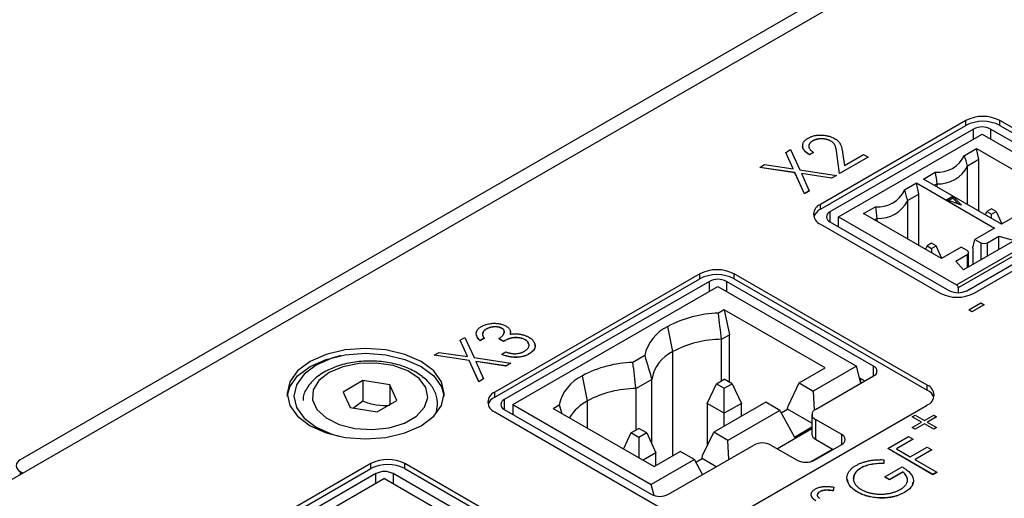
# Model space of a CAD drawing. Header units: millimetres. Extents: x 0 to 420, y 0 to 297.
# Tile 89 of 101: x 328 to 348, y 258 to 268. Entities that reach past the tile are written whole.
import ezdxf

# ---------------------------------------------------------------- set-up
doc = ezdxf.new("R2010")
doc.units = ezdxf.units.MM

msp = doc.modelspace()

# ---------------------------------------------------------------- linework, layer by layer
at = {"color": 7, "linetype": 'Continuous', "lineweight": 25}
for p, q in [((359.144, 276.861), (327.536, 258.614)), ((359.072, 276.515), (317.211, 252.349)), ((347.086, 265.636), (344.081, 263.901)), ((344.081, 263.799), (347.086, 265.534)), ((347.086, 265.534), (347.086, 265.636)), ((350.268, 264.208), (347.793, 265.636)), ((347.793, 265.534), (347.793, 265.636)), ((347.793, 265.534), (350.268, 264.105)), ((347.248, 265.461), (344.278, 263.747)), ((344.454, 263.643), (347.424, 265.357)), ((347.424, 265.357), (349.864, 263.949)), ((350.076, 264.033), (347.601, 265.461)), ((343.92, 265.216), (343.92, 265.214)), ((344.295, 265.213), (344.295, 265.211)), ((343.365, 264.978), (343.464, 265.035)), ((343.519, 264.637), (343.365, 264.978)), ((343.365, 264.978), (343.365, 264.976)), ((343.518, 264.637), (343.365, 264.976)), ((343.464, 265.035), (343.653, 264.617)), ((343.938, 264.977), (343.854, 264.928)), ((343.938, 264.975), (343.854, 264.926)), ((343.854, 264.928), (343.854, 264.926)), ((343.938, 264.977), (343.938, 264.975)), ((344.477, 264.54), (344.421, 264.955)), ((344.421, 264.955), (344.421, 264.953)), ((344.477, 264.538), (344.421, 264.953)), ((344.541, 264.972), (344.577, 264.708)), ((344.577, 264.708), (344.969, 264.935)), ((344.969, 264.935), (345.065, 264.88)), ((347.06, 264.916), (347.306, 265.058)), ((347.306, 265.058), (348.921, 264.126)), ((347.354, 264.827), (347.306, 265.058)), ((342.828, 264.668), (342.927, 264.726)), ((342.927, 264.726), (343.519, 264.637)), ((345.065, 264.88), (344.477, 264.54)), ((345.065, 264.878), (344.477, 264.538)), ((345.065, 264.88), (345.065, 264.878)), ((347.354, 264.827), (347.124, 264.694)), ((347.124, 263.898), (347.124, 264.694)), ((347.354, 263.765), (347.354, 264.827)), ((343.554, 264.559), (342.828, 264.668)), ((342.828, 264.668), (342.828, 264.666)), ((343.554, 264.557), (342.828, 264.666)), ((343.554, 264.559), (343.554, 264.557)), ((343.752, 264.122), (343.554, 264.559)), ((343.752, 264.119), (343.554, 264.557)), ((343.653, 264.617), (344.411, 264.502)), ((344.312, 264.445), (343.688, 264.539)), ((343.688, 264.539), (343.851, 264.179)), ((344.312, 264.443), (343.689, 264.537)), ((344.411, 264.502), (344.312, 264.445)), ((344.411, 264.5), (344.312, 264.443)), ((344.411, 264.502), (344.411, 264.5)), ((344.477, 264.54), (344.477, 264.538)), ((346.21, 264.425), (346.456, 264.567)), ((344.312, 264.445), (344.312, 264.443)), ((345.823, 264.202), (346.069, 264.344)), ((346.069, 264.344), (347.684, 263.411)), ((346.116, 264.112), (346.069, 264.344)), ((347.825, 263.493), (346.21, 264.425)), ((346.434, 264.296), (346.487, 264.327)), ((346.487, 264.327), (346.487, 264.265)), ((343.851, 264.179), (343.752, 264.122)), ((343.851, 264.177), (343.752, 264.119)), ((343.752, 264.122), (343.752, 264.119)), ((343.851, 264.179), (343.851, 264.177)), ((346.116, 264.112), (345.886, 263.98)), ((346.116, 263.051), (346.116, 264.112)), ((344.081, 263.799), (344.081, 263.901)), ((345.886, 263.184), (345.886, 263.98)), ((346.686, 263.992), (346.819, 264.069)), ((347, 263.888), (346.686, 263.992)), ((346.819, 264.028), (346.731, 263.977)), ((346.819, 264.069), (347, 263.888)), ((346.819, 264.028), (346.819, 264.069)), ((346.939, 263.908), (346.819, 264.028)), ((344.973, 263.711), (345.219, 263.853)), ((346.588, 262.779), (344.973, 263.711)), ((347.106, 262.114), (350.076, 263.829)), ((347.263, 262.064), (350.268, 263.799)), ((347.493, 263.685), (347.525, 263.755)), ((347.619, 263.809), (347.525, 263.755)), ((347.525, 263.755), (347.619, 263.701)), ((347.712, 263.755), (347.619, 263.809)), ((347.619, 263.701), (347.712, 263.755)), ((347.619, 263.612), (347.619, 263.701)), ((347.712, 263.755), (347.832, 263.497)), ((348.232, 263.728), (347.825, 263.493)), ((344.081, 263.493), (346.556, 262.064)), ((344.278, 263.543), (346.753, 262.114)), ((344.454, 263.441), (344.454, 263.643)), ((344.454, 263.643), (346.894, 262.234)), ((345.197, 263.582), (345.25, 263.612)), ((345.25, 263.612), (345.25, 263.551)), ((347.684, 263.411), (347.277, 263.177)), ((346.381, 263.095), (346.288, 263.041)), ((346.475, 263.041), (346.381, 263.095)), ((348.093, 263.151), (347.039, 262.543)), ((347.23, 263), (347.277, 263.177)), ((347.277, 263.177), (347.396, 263.108)), ((347.537, 263.108), (347.769, 263.242)), ((347.769, 263.242), (348.093, 263.151)), ((347.769, 262.964), (347.769, 263.242)), ((346.288, 263.041), (346.255, 262.971)), ((346.288, 263.041), (346.381, 262.987)), ((346.381, 262.987), (346.475, 263.041)), ((346.381, 262.987), (346.381, 262.898)), ((346.595, 262.782), (346.475, 263.041)), ((346.994, 263.013), (346.588, 262.779)), ((346.882, 262.729), (347.113, 262.863)), ((346.894, 262.234), (348.308, 263.051)), ((348.344, 262.99), (346.929, 262.173)), ((347.113, 262.945), (346.994, 263.013)), ((347.143, 262.602), (347.143, 262.904)), ((347.23, 263), (347.23, 262.653)), ((347.039, 262.543), (346.882, 262.729)), ((341.588, 262.462), (337.346, 260.013)), ((341.588, 262.36), (341.588, 262.462)), ((346.291, 260.156), (342.296, 262.462)), ((342.296, 262.36), (342.296, 262.462)), ((337.346, 259.911), (341.588, 262.36)), ((341.785, 262.308), (337.543, 259.859)), ((345.179, 260.553), (342.139, 262.308)), ((342.296, 262.36), (346.291, 260.054)), ((337.719, 259.755), (341.962, 262.204)), ((341.962, 262.204), (344.826, 260.551)), ((346.929, 262.173), (346.929, 262.072)), ((347.147, 261.717), (347.399, 261.862)), ((347.399, 261.862), (347.466, 261.823)), ((342.093, 261.72), (341.971, 261.65)), ((344.181, 260.515), (342.093, 261.72)), ((342.093, 261.72), (342.199, 261.202)), ((347.214, 261.678), (347.147, 261.717)), ((347.147, 261.717), (347.147, 261.715)), ((347.214, 261.676), (347.147, 261.715)), ((347.466, 261.823), (347.214, 261.678)), ((347.466, 261.821), (347.214, 261.676)), ((347.214, 261.678), (347.214, 261.676)), ((347.466, 261.823), (347.466, 261.821)), ((337.17, 261.319), (337.17, 261.317)), ((337.493, 261.336), (337.493, 261.334)), ((337.664, 261.268), (337.663, 261.21)), ((341.032, 260.855), (340.926, 261.373)), ((336.63, 261.09), (336.729, 261.147)), ((336.784, 260.749), (336.63, 261.09)), ((336.63, 261.09), (336.63, 261.088)), ((336.783, 260.749), (336.63, 261.088)), ((336.729, 261.147), (336.918, 260.728)), ((337.13, 261.13), (337.046, 261.081)), ((337.13, 261.128), (337.046, 261.079)), ((337.046, 261.081), (337.046, 261.079)), ((337.13, 261.13), (337.13, 261.128)), ((337.526, 261.068), (337.43, 261.123)), ((337.43, 261.123), (337.43, 261.121)), ((337.526, 261.066), (337.43, 261.121)), ((337.526, 261.068), (337.526, 261.066)), ((337.976, 261.099), (337.976, 261.097)), ((342.036, 261.108), (342.199, 261.202)), ((342.036, 260.251), (342.036, 261.108)), ((342.199, 260.223), (342.199, 261.202)), ((336.093, 260.78), (336.192, 260.838)), ((336.192, 260.838), (336.784, 260.749)), ((337.49, 260.798), (337.574, 260.846)), ((336.819, 260.671), (336.093, 260.78)), ((336.093, 260.78), (336.093, 260.778)), ((336.819, 260.669), (336.093, 260.778)), ((337.016, 260.233), (336.819, 260.671)), ((336.819, 260.671), (336.819, 260.669)), ((337.016, 260.231), (336.819, 260.669)), ((336.918, 260.728), (337.676, 260.614)), ((337.577, 260.557), (336.953, 260.651)), ((336.953, 260.651), (337.116, 260.291)), ((337.577, 260.555), (336.954, 260.649)), ((337.49, 260.798), (337.49, 260.796)), ((337.676, 260.614), (337.577, 260.557)), ((337.676, 260.612), (337.577, 260.555)), ((337.676, 260.614), (337.676, 260.612)), ((338.054, 260.805), (338.054, 260.803)), ((340.447, 260.77), (340.203, 260.629)), ((337.577, 260.557), (337.577, 260.555)), ((343.641, 260.204), (344.181, 260.515)), ((344.826, 260.551), (343.933, 260.035)), ((344.92, 260.199), (344.826, 260.551)), ((334.618, 260.252), (334.209, 260.017)), ((335.175, 260.166), (334.618, 260.252)), ((334.618, 260.252), (334.618, 259.824)), ((337.116, 260.291), (337.016, 260.233)), ((337.116, 260.289), (337.016, 260.231)), ((337.016, 260.233), (337.016, 260.231)), ((337.116, 260.291), (337.116, 260.289)), ((339.264, 259.834), (339.158, 260.353)), ((340.594, 260.275), (340.268, 260.087)), ((340.594, 258.943), (340.594, 260.275)), ((341.929, 260.189), (342.093, 260.284)), ((342.257, 260.189), (342.093, 260.284)), ((343.414, 259.725), (343.641, 260.204)), ((343.641, 260.204), (343.933, 260.035)), ((343.977, 259.655), (345.179, 260.349)), ((344.889, 260.312), (345.002, 260.247)), ((344.926, 260.202), (344.907, 260.302)), ((334.209, 260.017), (334.359, 259.695)), ((335.325, 259.844), (335.175, 260.166)), ((335.175, 260.166), (335.175, 259.758)), ((337.346, 259.911), (337.346, 260.013)), ((340.268, 259.231), (340.268, 260.087)), ((341.739, 259.781), (341.929, 260.189)), ((341.929, 260.189), (342.093, 260.095)), ((342.093, 260.095), (342.257, 260.189)), ((342.093, 259.577), (342.093, 260.095)), ((342.257, 260.189), (342.446, 259.781)), ((343.933, 260.035), (343.954, 259.639)), ((346.291, 260.054), (346.291, 260.156)), ((334.618, 259.824), (334.429, 259.684)), ((334.916, 259.608), (335.325, 259.844)), ((342.952, 259.806), (341.874, 259.183)), ((343.244, 259.637), (342.952, 259.806)), ((334.359, 259.695), (334.916, 259.608)), ((337.346, 259.605), (341.341, 257.299)), ((337.543, 259.655), (340.583, 257.899)), ((337.719, 259.755), (337.719, 259.553)), ((337.719, 259.755), (340.583, 258.101)), ((338.557, 259.679), (338.68, 259.75)), ((338.557, 259.679), (340.645, 258.474)), ((342.093, 259.577), (341.739, 259.781)), ((341.739, 259.781), (341.739, 258.9)), ((342.048, 257.299), (346.291, 259.748)), ((342.446, 259.781), (342.093, 259.577)), ((343.244, 259.637), (342.165, 259.015)), ((342.446, 259.514), (342.446, 259.781)), ((343.244, 259.637), (343.542, 259.085)), ((343.271, 259.586), (343.4, 259.661)), ((343.4, 259.661), (343.414, 259.725)), ((343.904, 259.37), (343.4, 259.661)), ((342.093, 259.31), (342.093, 259.577)), ((343.904, 259.553), (343.904, 259.144)), ((344.522, 259.136), (343.977, 259.451)), ((343.977, 259.451), (343.977, 259.042)), ((345.979, 259.506), (346.038, 259.54)), ((346.172, 259.395), (345.979, 259.506)), ((345.979, 259.506), (345.979, 259.504)), ((346.171, 259.394), (345.979, 259.504)), ((345.979, 259.283), (346.172, 259.395)), ((346.038, 259.54), (346.231, 259.429)), ((346.231, 259.429), (346.424, 259.54)), ((346.483, 259.506), (346.29, 259.395)), ((346.29, 259.395), (346.483, 259.283)), ((346.483, 259.504), (346.292, 259.394)), ((346.424, 259.54), (346.483, 259.506)), ((346.483, 259.506), (346.483, 259.504)), ((340.161, 259.169), (340.325, 259.264)), ((340.489, 259.169), (340.325, 259.264)), ((343.904, 259.254), (343.192, 258.843)), ((343.542, 259.085), (343.904, 259.295)), ((346.038, 259.249), (345.979, 259.283)), ((345.979, 259.283), (345.979, 259.281)), ((346.038, 259.247), (345.979, 259.281)), ((346.231, 259.361), (346.038, 259.249)), ((346.231, 259.359), (346.038, 259.247)), ((346.038, 259.249), (346.038, 259.247)), ((346.424, 259.249), (346.231, 259.361)), ((346.231, 259.361), (346.231, 259.359)), ((346.424, 259.247), (346.231, 259.359)), ((346.483, 259.283), (346.424, 259.249)), ((346.483, 259.281), (346.424, 259.247)), ((346.424, 259.249), (346.424, 259.247)), ((346.483, 259.283), (346.483, 259.281)), ((340.161, 259.169), (340.009, 258.841)), ((340.325, 259.074), (340.161, 259.169)), ((340.489, 259.169), (340.325, 259.074)), ((340.325, 259.074), (340.325, 258.659)), ((340.489, 259.169), (340.679, 258.761)), ((341.646, 258.704), (341.874, 259.183)), ((342.165, 259.015), (341.874, 259.183)), ((342.186, 258.621), (342.165, 259.015)), ((343.977, 259.042), (344.345, 258.83)), ((345.472, 258.847), (345.903, 259.096)), ((345.999, 259.041), (345.651, 258.84)), ((345.999, 259.039), (345.653, 258.839)), ((345.903, 259.096), (345.999, 259.041)), ((345.999, 259.041), (345.999, 259.039)), ((340.645, 258.474), (341.184, 258.785)), ((340.937, 257.899), (342.704, 258.92)), ((341.476, 258.617), (341.184, 258.785)), ((343.058, 258.92), (343.603, 258.605)), ((343.879, 258.575), (344.333, 258.837)), ((343.956, 258.605), (344.522, 258.932)), ((345.472, 258.847), (345.472, 258.845)), ((346.407, 258.307), (345.472, 258.847)), ((346.407, 258.305), (345.472, 258.845)), ((345.651, 258.84), (345.939, 258.674)), ((345.939, 258.674), (346.287, 258.874)), ((346.383, 258.819), (346.035, 258.618)), ((346.383, 258.817), (346.037, 258.617)), ((346.287, 258.874), (346.383, 258.819)), ((346.383, 258.819), (346.383, 258.817)), ((340.679, 258.761), (340.414, 258.608)), ((341.476, 258.617), (340.583, 258.101)), ((340.679, 258.493), (340.679, 258.761)), ((341.643, 258.307), (341.476, 258.617)), ((341.503, 258.566), (341.633, 258.64)), ((341.633, 258.64), (341.646, 258.704)), ((341.926, 258.471), (341.633, 258.64)), ((345.391, 258.616), (345.392, 258.538)), ((346.035, 258.618), (346.491, 258.355)), ((334.783, 258.534), (323.469, 252.002)), ((323.469, 251.9), (334.783, 258.431)), ((334.783, 258.431), (334.783, 258.534)), ((339.485, 256.227), (335.49, 258.534)), ((335.49, 258.431), (335.49, 258.534)), ((335.49, 258.431), (339.485, 256.125)), ((344.916, 258.443), (344.916, 258.441)), ((345.392, 258.538), (345.392, 258.536)), ((345.412, 258.258), (345.771, 258.466)), ((334.891, 258.328), (323.577, 251.797)), ((335.068, 258.224), (323.754, 251.693)), ((327.536, 258.369), (327.588, 258.34)), ((335.068, 258.224), (337.931, 256.571)), ((338.285, 256.573), (335.244, 258.328)), ((345.508, 258.203), (345.412, 258.258)), ((345.412, 258.258), (345.412, 258.256)), ((345.508, 258.201), (345.412, 258.256)), ((345.783, 258.362), (345.508, 258.203)), ((345.783, 258.36), (345.508, 258.201)), ((345.508, 258.203), (345.508, 258.201)), ((345.783, 258.362), (345.783, 258.36)), ((346.491, 258.355), (346.407, 258.307)), ((346.491, 258.353), (346.407, 258.305)), ((346.407, 258.307), (346.407, 258.305)), ((346.491, 258.355), (346.491, 258.353)), ((340.644, 257.874), (340.583, 258.101)), ((344.359, 258.049), (344.345, 257.975)), ((344.359, 258.047), (344.345, 257.973)), ((344.345, 257.975), (344.345, 257.973)), ((344.359, 258.049), (344.359, 258.047)), ((344.067, 257.953), (344.067, 257.951)), ((344.848, 257.947), (344.848, 257.945)), ((345.269, 257.826), (345.269, 257.824)), ((345.822, 257.941), (345.822, 257.939))]:
    msp.add_line(p, q, dxfattribs=at)
at = {"color": 8, "linetype": 'Continuous', "lineweight": 25}
for p, q in [((347.248, 265.255), (347.248, 265.461)), ((347.601, 265.461), (347.601, 265.255)), ((344.278, 263.747), (344.278, 263.543)), ((347.396, 263.108), (347.396, 262.749)), ((347.537, 262.83), (347.537, 263.108)), ((347.113, 262.863), (347.113, 262.586)), ((341.785, 262.102), (341.785, 262.308)), ((342.139, 262.308), (342.139, 262.102)), ((341.032, 258.697), (341.032, 260.855)), ((345.179, 260.349), (345.179, 260.553)), ((337.543, 259.859), (337.543, 259.655)), ((339.264, 259.271), (339.264, 259.834)), ((344.522, 258.932), (344.522, 259.136)), ((327.536, 258.369), (327.536, 258.31)), ((334.891, 258.122), (334.891, 258.328)), ((335.244, 258.328), (335.244, 258.122))]:
    msp.add_line(p, q, dxfattribs=at)
at = {"color": 7, "linetype": 'Continuous', "lineweight": 25, "flags": 128}
for points in [[(333.527, 260.646), (333.269, 260.452), (333.107, 260.225), (333.051, 259.983), (333.107, 259.74), (333.269, 259.514), (333.527, 259.319), (333.864, 259.17), (334.256, 259.077), (334.676, 259.045), (335.097, 259.077), (335.489, 259.17), (335.826, 259.319), (336.084, 259.514), (336.246, 259.74), (336.301, 259.983), (336.246, 260.225), (336.084, 260.452), (335.826, 260.646), (335.489, 260.795), (335.097, 260.889), (334.676, 260.921), (334.256, 260.889), (333.864, 260.795), (333.527, 260.646)], [(333.054, 259.932), (333.107, 260.123), (333.269, 260.35), (333.527, 260.544), (333.864, 260.693), (334.256, 260.787), (334.676, 260.819), (335.097, 260.787), (335.489, 260.693), (335.826, 260.544), (336.084, 260.35), (336.246, 260.123), (336.299, 259.932)], [(334.167, 260.771), (333.979, 260.718), (333.653, 260.574), (333.403, 260.385), (333.245, 260.166), (333.192, 259.931), (333.245, 259.695), (333.403, 259.476), (333.653, 259.288)], [(333.921, 260.419), (333.709, 260.253), (333.591, 260.059), (333.577, 259.853), (333.67, 259.654), (333.86, 259.48), (334.13, 259.345), (334.457, 259.263), (334.812, 259.24), (335.162, 259.278), (335.478, 259.374), (335.73, 259.52), (335.897, 259.702), (335.963, 259.904), (335.923, 260.109), (335.781, 260.298), (335.548, 260.454), (335.246, 260.564), (334.901, 260.617), (334.544, 260.609), (334.208, 260.541), (333.921, 260.419)], [(333.653, 259.288), (333.979, 259.143), (334.125, 259.1)]]:
    msp.add_lwpolyline(points, dxfattribs=at)
at = {"color": 7, "linetype": 'Continuous', "lineweight": 25}
for centre, radius, start, end in [((347.44, 264.954), 0.769, 62.6099, 117.3902), ((347.44, 264.852), 0.769, 62.6099, 117.3902), ((347.424, 265.12), 0.384, 62.6094, 117.3906), ((346.507, 265.177), 0.612, 265.2411, 334.7536), ((346.523, 265), 0.675, 266.9943, 333.0004), ((345.27, 264.463), 0.612, 265.2412, 334.7534), ((344.158, 263.697), 0.218, 110.7836, 249.2162), ((345.285, 264.286), 0.675, 266.9942, 333.0004), ((344.2, 263.552), 0.274, 115.7299, 159.9624), ((344.316, 263.645), 0.109, 110.7835, 249.2178), ((347.467, 263.245), 0.154, 242.6089, 297.3917), ((347.098, 262.904), 0.0437, 290.783, 69.2152), ((341.942, 261.78), 0.769, 62.6097, 117.3904), ((341.942, 261.678), 0.769, 62.6097, 117.3904), ((341.962, 261.967), 0.384, 62.6103, 117.3898), ((346.909, 262.747), 0.769, 242.6099, 297.3902), ((346.929, 262.455), 0.384, 242.609, 297.3905), ((346.853, 262.17), 0.0768, 2.6052, 57.3948), ((342.026, 259.328), 2.322, 91.3691, 118.2739), ((341.301, 260.584), 0.874, 115.4137, 167.6863), ((342.041, 258.97), 2.138, 90.1312, 118.158), ((341.358, 260.153), 0.774, 114.9116, 170.8957), ((340.258, 258.308), 2.322, 91.3691, 118.2739), ((345.141, 260.451), 0.109, 290.7844, 69.2154), ((339.533, 259.563), 0.874, 115.4136, 167.6864), ((337.423, 259.809), 0.218, 110.7832, 249.2169), ((340.273, 257.95), 2.138, 90.1313, 118.158), ((346.213, 259.952), 0.218, 290.7833, 69.2165), ((346.172, 259.807), 0.274, 20.0353, 64.272), ((337.465, 259.664), 0.274, 115.7268, 159.9654), ((337.581, 259.757), 0.109, 110.7832, 249.2174), ((339.7, 259.006), 0.936, 117.7448, 149.2762), ((344.016, 259.553), 0.109, 110.7837, 249.2161), ((344.029, 259.157), 0.126, 185.6942, 245.6252), ((344.483, 259.034), 0.109, 290.7832, 69.2174), ((342.881, 258.579), 0.384, 62.6094, 117.3904), ((327.583, 258.492), 0.131, 110.7836, 249.2165), ((335.136, 257.851), 0.769, 62.6096, 117.3904), ((343.78, 258.947), 0.384, 242.6099, 297.3902), ((335.136, 257.749), 0.769, 62.6096, 117.3904), ((335.068, 257.987), 0.384, 62.6094, 117.3907), ((340.76, 258.241), 0.384, 242.6093, 297.3905)]:
    msp.add_arc(centre, radius, start, end, dxfattribs=at)
for points, knots in [([(343.828, 265.273), (343.838, 265.279), (343.857, 265.289), (343.889, 265.303), (343.922, 265.315), (343.956, 265.324), (343.991, 265.331), (344.028, 265.335), (344.065, 265.337), (344.103, 265.337), (344.142, 265.334), (344.179, 265.33), (344.215, 265.324), (344.249, 265.316), (344.282, 265.306), (344.314, 265.294), (344.345, 265.281), (344.364, 265.27), (344.373, 265.265)], [0, 0, 0, 0, 0.067101, 0.131736, 0.194445, 0.255732, 0.316076, 0.377042, 0.43857, 0.501976, 0.56574, 0.62755, 0.688899, 0.74954, 0.810795, 0.87236, 0.935527, 1, 1, 1, 1]), ([(343.854, 264.926), (343.815, 264.954), (343.739, 265.01), (343.701, 265.093), (343.72, 265.136), (343.723, 265.144)], [0, 0, 0, 0, 0.4495236, 0.8979401, 1, 1, 1, 1]), ([(343.854, 264.928), (343.843, 264.935), (343.822, 264.948), (343.795, 264.969), (343.772, 264.991), (343.752, 265.013), (343.736, 265.035), (343.725, 265.059), (343.718, 265.082), (343.714, 265.107), (343.714, 265.13), (343.718, 265.154), (343.727, 265.176), (343.739, 265.197), (343.755, 265.218), (343.776, 265.237), (343.8, 265.256), (343.819, 265.268), (343.828, 265.273)], [0, 0, 0, 0, 0.070889, 0.139134, 0.20489, 0.26925, 0.332092, 0.394715, 0.457239, 0.520145, 0.582546, 0.642762, 0.701754, 0.760062, 0.81817, 0.877268, 0.937531, 1, 1, 1, 1]), ([(343.92, 265.216), (343.913, 265.212), (343.901, 265.204), (343.884, 265.191), (343.87, 265.178), (343.859, 265.164), (343.85, 265.15), (343.844, 265.135), (343.841, 265.12), (343.84, 265.104), (343.842, 265.088), (343.847, 265.072), (343.855, 265.056), (343.866, 265.04), (343.879, 265.024), (343.896, 265.008), (343.915, 264.992), (343.93, 264.982), (343.938, 264.977)], [0, 0, 0, 0, 0.061534, 0.120679, 0.178506, 0.235389, 0.291923, 0.348675, 0.406012, 0.46534, 0.52603, 0.587069, 0.649561, 0.713605, 0.78046, 0.850263, 0.923175, 1, 1, 1, 1]), ([(343.92, 265.214), (343.889, 265.194), (343.851, 265.171), (343.851, 265.141), (343.851, 265.135)], [0, 0, 0, 0, 0.826096, 1, 1, 1, 1]), ([(344.295, 265.213), (344.289, 265.217), (344.276, 265.224), (344.255, 265.233), (344.233, 265.241), (344.21, 265.247), (344.186, 265.253), (344.161, 265.256), (344.134, 265.258), (344.108, 265.26), (344.081, 265.259), (344.055, 265.257), (344.03, 265.254), (344.006, 265.249), (343.983, 265.243), (343.961, 265.235), (343.939, 265.226), (343.926, 265.219), (343.92, 265.216)], [0, 0, 0, 0, 0.0648259, 0.1276936, 0.1890023, 0.2502617, 0.3116493, 0.3728593, 0.4359863, 0.5008059, 0.5654948, 0.6283785, 0.6891653, 0.7499455, 0.8108219, 0.8722785, 0.9351461, 1, 1, 1, 1]), ([(344.295, 265.211), (344.289, 265.215), (344.276, 265.222), (344.255, 265.231), (344.233, 265.239), (344.21, 265.245), (344.186, 265.251), (344.161, 265.254), (344.134, 265.256), (344.108, 265.258), (344.081, 265.257), (344.055, 265.255), (344.03, 265.252), (344.006, 265.247), (343.983, 265.241), (343.961, 265.233), (343.939, 265.224), (343.926, 265.217), (343.92, 265.214)], [0, 0, 0, 0, 0.0648259, 0.1276936, 0.1890023, 0.2502617, 0.3116493, 0.3728593, 0.4359863, 0.5008059, 0.5654948, 0.6283785, 0.6891653, 0.7499455, 0.8108219, 0.8722785, 0.9351461, 1, 1, 1, 1]), ([(344.421, 264.955), (344.419, 264.965), (344.417, 264.984), (344.413, 265.011), (344.409, 265.037), (344.404, 265.059), (344.399, 265.08), (344.394, 265.098), (344.388, 265.114), (344.38, 265.132), (344.368, 265.152), (344.348, 265.175), (344.324, 265.195), (344.305, 265.207), (344.295, 265.213)], [0, 0, 0, 0, 0.108902, 0.209595, 0.301736, 0.385354, 0.461267, 0.528294, 0.587417, 0.638295, 0.730421, 0.820708, 0.909667, 1, 1, 1, 1]), ([(344.421, 264.953), (344.419, 264.963), (344.417, 264.982), (344.413, 265.009), (344.409, 265.035), (344.404, 265.057), (344.399, 265.078), (344.394, 265.096), (344.388, 265.112), (344.38, 265.13), (344.368, 265.15), (344.348, 265.173), (344.324, 265.193), (344.305, 265.205), (344.295, 265.211)], [0, 0, 0, 0, 0.108902, 0.209595, 0.301736, 0.385354, 0.461267, 0.528294, 0.587417, 0.638295, 0.730421, 0.820708, 0.909667, 1, 1, 1, 1]), ([(344.373, 265.265), (344.386, 265.257), (344.411, 265.242), (344.442, 265.216), (344.468, 265.189), (344.485, 265.164), (344.496, 265.142), (344.504, 265.124), (344.511, 265.104), (344.519, 265.082), (344.524, 265.057), (344.531, 265.031), (344.536, 265.002), (344.539, 264.983), (344.541, 264.972)], [0, 0, 0, 0, 0.101499, 0.200815, 0.299453, 0.399149, 0.45251, 0.511879, 0.577369, 0.649185, 0.727148, 0.811516, 0.90291, 1, 1, 1, 1]), ([(337.073, 261.374), (337.085, 261.38), (337.109, 261.393), (337.149, 261.409), (337.193, 261.422), (337.239, 261.431), (337.286, 261.438), (337.333, 261.44), (337.379, 261.439), (337.425, 261.434), (337.468, 261.426), (337.508, 261.415), (337.545, 261.401), (337.567, 261.39), (337.577, 261.384)], [0, 0, 0, 0, 0.088138, 0.174789, 0.261254, 0.348871, 0.435365, 0.519006, 0.601705, 0.684367, 0.766025, 0.844873, 0.922249, 1, 1, 1, 1]), ([(337.046, 261.081), (337.039, 261.088), (337.025, 261.101), (337.007, 261.122), (336.993, 261.142), (336.981, 261.161), (336.972, 261.181), (336.967, 261.201), (336.964, 261.221), (336.965, 261.24), (336.969, 261.259), (336.976, 261.277), (336.985, 261.295), (336.997, 261.312), (337.012, 261.329), (337.029, 261.344), (337.05, 261.36), (337.065, 261.369), (337.073, 261.374)], [0, 0, 0, 0, 0.074295, 0.1449, 0.213196, 0.279116, 0.343096, 0.40533, 0.466938, 0.527733, 0.587871, 0.646464, 0.70425, 0.762125, 0.819983, 0.878466, 0.938496, 1, 1, 1, 1]), ([(337.17, 261.319), (337.16, 261.313), (337.141, 261.301), (337.12, 261.281), (337.104, 261.26), (337.096, 261.242), (337.093, 261.227), (337.093, 261.214), (337.095, 261.202), (337.098, 261.188), (337.104, 261.175), (337.11, 261.16), (337.119, 261.145), (337.127, 261.135), (337.13, 261.13)], [0, 0, 0, 0, 0.1200575, 0.2335698, 0.3438062, 0.4543472, 0.5112845, 0.5705794, 0.632128, 0.6984535, 0.7674093, 0.8404843, 0.9178252, 1, 1, 1, 1]), ([(337.17, 261.317), (337.147, 261.302), (337.109, 261.277), (337.102, 261.244), (337.099, 261.23)], [0, 0, 0, 0, 0.583162, 1, 1, 1, 1]), ([(337.493, 261.336), (337.488, 261.339), (337.478, 261.344), (337.461, 261.351), (337.444, 261.357), (337.425, 261.361), (337.405, 261.364), (337.384, 261.366), (337.362, 261.367), (337.34, 261.367), (337.317, 261.365), (337.294, 261.363), (337.272, 261.358), (337.25, 261.353), (337.229, 261.346), (337.209, 261.338), (337.189, 261.329), (337.176, 261.322), (337.17, 261.319)], [0, 0, 0, 0, 0.057377, 0.114021, 0.169626, 0.225575, 0.281802, 0.340302, 0.400704, 0.464088, 0.528456, 0.592239, 0.656636, 0.721572, 0.788072, 0.85622, 0.926477, 1, 1, 1, 1]), ([(337.493, 261.334), (337.488, 261.337), (337.478, 261.342), (337.461, 261.349), (337.444, 261.355), (337.425, 261.359), (337.405, 261.362), (337.384, 261.364), (337.362, 261.365), (337.34, 261.365), (337.317, 261.363), (337.294, 261.361), (337.272, 261.356), (337.25, 261.351), (337.229, 261.344), (337.209, 261.336), (337.189, 261.327), (337.176, 261.32), (337.17, 261.317)], [0, 0, 0, 0, 0.057377, 0.114021, 0.169626, 0.225575, 0.281802, 0.340302, 0.400704, 0.464088, 0.528456, 0.592239, 0.656636, 0.721572, 0.788072, 0.85622, 0.926477, 1, 1, 1, 1]), ([(337.43, 261.123), (337.44, 261.129), (337.46, 261.141), (337.486, 261.161), (337.508, 261.181), (337.525, 261.202), (337.537, 261.223), (337.545, 261.243), (337.547, 261.262), (337.545, 261.279), (337.538, 261.295), (337.527, 261.31), (337.512, 261.324), (337.499, 261.332), (337.493, 261.336)], [0, 0, 0, 0, 0.105784, 0.207983, 0.306967, 0.404445, 0.496422, 0.580315, 0.657939, 0.730247, 0.799039, 0.865603, 0.932319, 1, 1, 1, 1]), ([(337.538, 261.229), (337.543, 261.247), (337.551, 261.275), (337.527, 261.311), (337.504, 261.326), (337.493, 261.334)], [0, 0, 0, 0, 0.467441, 0.733771, 1, 1, 1, 1]), ([(337.577, 261.384), (337.587, 261.378), (337.606, 261.367), (337.629, 261.348), (337.647, 261.327), (337.66, 261.306), (337.669, 261.284), (337.672, 261.261), (337.67, 261.236), (337.666, 261.22), (337.663, 261.212)], [0, 0, 0, 0, 0.128961, 0.252356, 0.372719, 0.492297, 0.612547, 0.736291, 0.864891, 1, 1, 1, 1]), ([(337.663, 261.212), (337.677, 261.214), (337.705, 261.219), (337.748, 261.222), (337.791, 261.223), (337.82, 261.22), (337.835, 261.219)], [0, 0, 0, 0, 0.250371, 0.498095, 0.745866, 1, 1, 1, 1]), ([(337.046, 261.079), (337.018, 261.105), (336.98, 261.141), (336.977, 261.182), (336.976, 261.193)], [0, 0, 0, 0, 0.7273579, 1, 1, 1, 1]), ([(337.976, 261.099), (337.967, 261.104), (337.949, 261.113), (337.918, 261.125), (337.884, 261.134), (337.849, 261.14), (337.812, 261.144), (337.775, 261.145), (337.738, 261.142), (337.708, 261.137), (337.684, 261.132), (337.664, 261.127), (337.644, 261.12), (337.622, 261.112), (337.6, 261.103), (337.576, 261.092), (337.551, 261.08), (337.535, 261.072), (337.526, 261.068)], [0, 0, 0, 0, 0.072474, 0.144318, 0.216242, 0.29025, 0.363739, 0.435884, 0.506985, 0.579718, 0.618389, 0.660844, 0.706661, 0.757283, 0.811175, 0.869969, 0.932717, 1, 1, 1, 1]), ([(337.976, 261.097), (337.967, 261.102), (337.949, 261.111), (337.918, 261.123), (337.884, 261.132), (337.849, 261.138), (337.812, 261.142), (337.775, 261.142), (337.738, 261.14), (337.708, 261.135), (337.684, 261.13), (337.664, 261.125), (337.644, 261.118), (337.622, 261.11), (337.6, 261.101), (337.576, 261.09), (337.551, 261.078), (337.535, 261.07), (337.526, 261.066)], [0, 0, 0, 0, 0.072474, 0.144318, 0.216242, 0.29025, 0.363739, 0.435884, 0.506985, 0.579718, 0.618389, 0.660844, 0.706661, 0.757283, 0.811175, 0.869969, 0.932717, 1, 1, 1, 1]), ([(337.835, 261.219), (337.845, 261.217), (337.866, 261.215), (337.895, 261.21), (337.924, 261.203), (337.952, 261.195), (337.978, 261.186), (338.004, 261.176), (338.029, 261.165), (338.044, 261.156), (338.052, 261.152)], [0, 0, 0, 0, 0.126046, 0.250947, 0.373622, 0.497176, 0.620273, 0.744382, 0.87147, 1, 1, 1, 1]), ([(337.96, 260.861), (337.968, 260.866), (337.983, 260.875), (338.002, 260.889), (338.019, 260.904), (338.033, 260.92), (338.044, 260.935), (338.051, 260.952), (338.055, 260.968), (338.057, 260.985), (338.055, 261.001), (338.051, 261.017), (338.045, 261.033), (338.036, 261.047), (338.025, 261.061), (338.011, 261.075), (337.995, 261.087), (337.982, 261.095), (337.976, 261.099)], [0, 0, 0, 0, 0.072623, 0.141701, 0.208232, 0.273068, 0.336517, 0.39924, 0.461907, 0.525093, 0.587893, 0.648365, 0.707337, 0.765551, 0.82312, 0.881229, 0.940035, 1, 1, 1, 1]), ([(338.048, 261.011), (338.045, 261.024), (338.036, 261.057), (337.998, 261.082), (337.976, 261.097)], [0, 0, 0, 0, 0.398463, 1, 1, 1, 1]), ([(338.052, 261.152), (338.064, 261.144), (338.09, 261.129), (338.12, 261.102), (338.146, 261.073), (338.165, 261.042), (338.177, 261.01), (338.182, 260.978), (338.179, 260.947), (338.169, 260.915), (338.151, 260.885), (338.126, 260.856), (338.094, 260.829), (338.068, 260.813), (338.054, 260.805)], [0, 0, 0, 0, 0.082854, 0.165106, 0.248313, 0.333266, 0.418113, 0.500689, 0.581947, 0.664032, 0.746491, 0.82907, 0.912802, 1, 1, 1, 1]), ([(337.574, 260.846), (337.583, 260.843), (337.601, 260.837), (337.628, 260.829), (337.654, 260.823), (337.678, 260.818), (337.702, 260.814), (337.725, 260.811), (337.748, 260.809), (337.762, 260.809), (337.769, 260.809)], [0, 0, 0, 0, 0.152217, 0.2961767, 0.4318619, 0.5585096, 0.6777848, 0.79096, 0.8981054, 1, 1, 1, 1]), ([(337.769, 260.809), (337.778, 260.81), (337.795, 260.811), (337.821, 260.813), (337.846, 260.818), (337.87, 260.823), (337.894, 260.831), (337.917, 260.839), (337.939, 260.849), (337.953, 260.857), (337.96, 260.861)], [0, 0, 0, 0, 0.121191, 0.241389, 0.361706, 0.482773, 0.605888, 0.732534, 0.863641, 1, 1, 1, 1]), ([(338.167, 261.001), (338.173, 260.985), (338.189, 260.941), (338.148, 260.868), (338.086, 260.825), (338.054, 260.803)], [0, 0, 0, 0, 0.223914, 0.611814, 1, 1, 1, 1]), ([(336.139, 259.606), (336.152, 259.673), (336.18, 259.818), (336.114, 260.041), (335.971, 260.246), (335.753, 260.418), (335.469, 260.553), (335.133, 260.638), (334.771, 260.668), (334.409, 260.639), (334.084, 260.558), (333.846, 260.45), (333.64, 260.313), (333.484, 260.145), (333.385, 259.968), (333.385, 259.866), (333.385, 259.842)], [0, 0, 0, 0, 0.063711, 0.138017, 0.21181, 0.289398, 0.371049, 0.453887, 0.536507, 0.619122, 0.702156, 0.774746, 0.819619, 0.904732, 0.977072, 1, 1, 1, 1]), ([(338.054, 260.805), (338.045, 260.8), (338.026, 260.789), (337.996, 260.776), (337.965, 260.764), (337.933, 260.755), (337.9, 260.747), (337.866, 260.741), (337.831, 260.737), (337.795, 260.736), (337.758, 260.736), (337.721, 260.738), (337.683, 260.743), (337.645, 260.749), (337.607, 260.758), (337.568, 260.769), (337.529, 260.782), (337.503, 260.792), (337.49, 260.798)], [0, 0, 0, 0, 0.063183, 0.124187, 0.183594, 0.241204, 0.298335, 0.355221, 0.412604, 0.470717, 0.529838, 0.589927, 0.651567, 0.715126, 0.781442, 0.850914, 0.923455, 1, 1, 1, 1]), ([(338.054, 260.803), (338.045, 260.798), (338.026, 260.787), (337.996, 260.774), (337.965, 260.762), (337.933, 260.753), (337.9, 260.745), (337.866, 260.739), (337.831, 260.735), (337.795, 260.734), (337.758, 260.734), (337.721, 260.736), (337.683, 260.741), (337.645, 260.747), (337.607, 260.756), (337.568, 260.767), (337.529, 260.78), (337.503, 260.79), (337.49, 260.796)], [0, 0, 0, 0, 0.063183, 0.124187, 0.183594, 0.241204, 0.298335, 0.355221, 0.412604, 0.470717, 0.529838, 0.589927, 0.651567, 0.715126, 0.781442, 0.850914, 0.923455, 1, 1, 1, 1]), ([(335.175, 259.737), (335.084, 259.729), (334.992, 259.729), (334.802, 259.759), (334.709, 259.787), (334.618, 259.824)], [0, 0, 0, 0, 0.5, 0.5, 1, 1, 1, 1]), ([(344.82, 258.498), (344.829, 258.503), (344.847, 258.513), (344.876, 258.527), (344.905, 258.541), (344.935, 258.553), (344.967, 258.563), (344.999, 258.573), (345.032, 258.582), (345.066, 258.59), (345.102, 258.597), (345.139, 258.603), (345.177, 258.608), (345.217, 258.612), (345.258, 258.614), (345.301, 258.616), (345.346, 258.617), (345.376, 258.616), (345.391, 258.616)], [0, 0, 0, 0, 0.0602036, 0.1201411, 0.179121, 0.2377236, 0.2962097, 0.3546634, 0.4128493, 0.4718916, 0.5315934, 0.5925176, 0.6554131, 0.7200994, 0.7867494, 0.8555214, 0.9265748, 1, 1, 1, 1]), ([(344.848, 257.947), (344.837, 257.953), (344.815, 257.966), (344.786, 257.987), (344.758, 258.008), (344.734, 258.03), (344.712, 258.052), (344.692, 258.076), (344.675, 258.1), (344.66, 258.125), (344.648, 258.15), (344.639, 258.175), (344.632, 258.2), (344.63, 258.225), (344.629, 258.25), (344.632, 258.275), (344.637, 258.299), (344.646, 258.324), (344.658, 258.348), (344.672, 258.372), (344.69, 258.394), (344.71, 258.417), (344.733, 258.438), (344.759, 258.459), (344.788, 258.479), (344.809, 258.492), (344.82, 258.498)], [0, 0, 0, 0, 0.043752, 0.086902, 0.1296, 0.171756, 0.214081, 0.256123, 0.298672, 0.341237, 0.38374, 0.425368, 0.466369, 0.506879, 0.547294, 0.587618, 0.628025, 0.668757, 0.709595, 0.750053, 0.790569, 0.831201, 0.872251, 0.914042, 0.956496, 1, 1, 1, 1]), ([(344.916, 258.443), (344.908, 258.438), (344.892, 258.428), (344.87, 258.413), (344.849, 258.396), (344.831, 258.379), (344.815, 258.361), (344.801, 258.342), (344.789, 258.323), (344.779, 258.302), (344.771, 258.282), (344.765, 258.261), (344.762, 258.24), (344.761, 258.22), (344.763, 258.199), (344.768, 258.179), (344.774, 258.158), (344.784, 258.138), (344.795, 258.118), (344.808, 258.099), (344.824, 258.08), (344.841, 258.062), (344.859, 258.045), (344.881, 258.028), (344.903, 258.012), (344.919, 258.003), (344.928, 257.998)], [0, 0, 0, 0, 0.04086, 0.081623, 0.122417, 0.162865, 0.203767, 0.245308, 0.287383, 0.330177, 0.37301, 0.415276, 0.457228, 0.499021, 0.540647, 0.582301, 0.624179, 0.666896, 0.709514, 0.751644, 0.79304, 0.834649, 0.875558, 0.916866, 0.958212, 1, 1, 1, 1]), ([(344.916, 258.441), (344.866, 258.404), (344.768, 258.331), (344.767, 258.238), (344.767, 258.193)], [0, 0, 0, 0, 0.510518, 1, 1, 1, 1]), ([(345.392, 258.538), (345.368, 258.538), (345.321, 258.538), (345.251, 258.534), (345.184, 258.527), (345.12, 258.516), (345.061, 258.502), (345.007, 258.485), (344.958, 258.466), (344.93, 258.45), (344.916, 258.443)], [0, 0, 0, 0, 0.139721, 0.274607, 0.405509, 0.533755, 0.657714, 0.775781, 0.889741, 1, 1, 1, 1]), ([(345.392, 258.536), (345.368, 258.536), (345.321, 258.536), (345.251, 258.532), (345.184, 258.525), (345.12, 258.514), (345.061, 258.5), (345.007, 258.483), (344.958, 258.464), (344.93, 258.448), (344.916, 258.441)], [0, 0, 0, 0, 0.139721, 0.274607, 0.405509, 0.533755, 0.657714, 0.775781, 0.889741, 1, 1, 1, 1]), ([(345.771, 258.466), (345.789, 258.455), (345.823, 258.435), (345.868, 258.402), (345.907, 258.369), (345.94, 258.335), (345.966, 258.301), (345.985, 258.266), (345.998, 258.231), (346.005, 258.196), (346.005, 258.161), (345.999, 258.127), (345.985, 258.093), (345.966, 258.061), (345.939, 258.029), (345.907, 257.999), (345.867, 257.969), (345.837, 257.95), (345.822, 257.941)], [0, 0, 0, 0, 0.073867, 0.144522, 0.211791, 0.276489, 0.339083, 0.400258, 0.460177, 0.520194, 0.579322, 0.637323, 0.694965, 0.752566, 0.811419, 0.87164, 0.934384, 1, 1, 1, 1]), ([(344.848, 257.945), (344.782, 257.99), (344.668, 258.067), (344.651, 258.168), (344.644, 258.21)], [0, 0, 0, 0, 0.578173, 1, 1, 1, 1]), ([(345.732, 258), (345.743, 258.007), (345.764, 258.019), (345.792, 258.04), (345.817, 258.061), (345.837, 258.083), (345.854, 258.106), (345.867, 258.13), (345.876, 258.154), (345.881, 258.178), (345.882, 258.203), (345.88, 258.227), (345.874, 258.251), (345.863, 258.274), (345.849, 258.297), (345.831, 258.32), (345.809, 258.341), (345.792, 258.355), (345.783, 258.362)], [0, 0, 0, 0, 0.067961, 0.133633, 0.197438, 0.259579, 0.321561, 0.382995, 0.444612, 0.506931, 0.569085, 0.62994, 0.690332, 0.750208, 0.810958, 0.872254, 0.935348, 1, 1, 1, 1]), ([(345.873, 258.227), (345.869, 258.246), (345.861, 258.295), (345.812, 258.336), (345.783, 258.36)], [0, 0, 0, 0, 0.396042, 1, 1, 1, 1]), ([(343.987, 257.765), (343.977, 257.771), (343.958, 257.783), (343.935, 257.802), (343.916, 257.823), (343.902, 257.844), (343.893, 257.867), (343.889, 257.889), (343.891, 257.912), (343.898, 257.934), (343.91, 257.955), (343.927, 257.976), (343.949, 257.994), (343.967, 258.005), (343.976, 258.011)], [0, 0, 0, 0, 0.08828, 0.174397, 0.25839, 0.342506, 0.42517, 0.506808, 0.588159, 0.670785, 0.753361, 0.834865, 0.916697, 1, 1, 1, 1]), ([(343.976, 258.011), (343.986, 258.017), (344.007, 258.028), (344.043, 258.04), (344.081, 258.051), (344.116, 258.056), (344.146, 258.059), (344.171, 258.061), (344.197, 258.061), (344.226, 258.06), (344.256, 258.059), (344.289, 258.057), (344.323, 258.053), (344.347, 258.051), (344.359, 258.049)], [0, 0, 0, 0, 0.103783, 0.205842, 0.309492, 0.415873, 0.47242, 0.532532, 0.597941, 0.667983, 0.743273, 0.823515, 0.908976, 1, 1, 1, 1]), ([(344.345, 257.975), (344.335, 257.976), (344.316, 257.978), (344.289, 257.981), (344.263, 257.983), (344.24, 257.984), (344.218, 257.985), (344.199, 257.985), (344.181, 257.984), (344.161, 257.983), (344.138, 257.979), (344.112, 257.973), (344.088, 257.964), (344.074, 257.957), (344.067, 257.953)], [0, 0, 0, 0, 0.102518, 0.196836, 0.284286, 0.364276, 0.43772, 0.504015, 0.563384, 0.616213, 0.713942, 0.809028, 0.904169, 1, 1, 1, 1]), ([(344.345, 257.973), (344.335, 257.974), (344.316, 257.976), (344.289, 257.979), (344.263, 257.981), (344.24, 257.982), (344.218, 257.983), (344.199, 257.983), (344.181, 257.982), (344.161, 257.981), (344.138, 257.977), (344.112, 257.97), (344.088, 257.962), (344.074, 257.955), (344.067, 257.951)], [0, 0, 0, 0, 0.102518, 0.196836, 0.284286, 0.364276, 0.43772, 0.504015, 0.563384, 0.616213, 0.713942, 0.809028, 0.904169, 1, 1, 1, 1]), ([(344.928, 257.998), (344.936, 257.993), (344.954, 257.983), (344.982, 257.97), (345.012, 257.957), (345.043, 257.946), (345.075, 257.936), (345.108, 257.927), (345.143, 257.92), (345.179, 257.913), (345.216, 257.908), (345.252, 257.905), (345.289, 257.902), (345.326, 257.901), (345.363, 257.902), (345.4, 257.904), (345.437, 257.908), (345.473, 257.913), (345.509, 257.919), (345.545, 257.927), (345.579, 257.936), (345.612, 257.946), (345.644, 257.957), (345.674, 257.97), (345.704, 257.984), (345.723, 257.995), (345.732, 258)], [0, 0, 0, 0, 0.040913, 0.081723, 0.122258, 0.162728, 0.203318, 0.244385, 0.28603, 0.328182, 0.370467, 0.412394, 0.453492, 0.494597, 0.535891, 0.577176, 0.619032, 0.661219, 0.703509, 0.745546, 0.78755, 0.829276, 0.871256, 0.913546, 0.956421, 1, 1, 1, 1]), ([(345.995, 258.147), (345.986, 258.112), (345.966, 258.032), (345.873, 257.972), (345.822, 257.939)], [0, 0, 0, 0, 0.448584, 1, 1, 1, 1]), ([(343.987, 257.763), (343.956, 257.783), (343.911, 257.812), (343.905, 257.85), (343.902, 257.861)], [0, 0, 0, 0, 0.68249, 1, 1, 1, 1]), ([(344.067, 257.953), (344.059, 257.948), (344.043, 257.938), (344.027, 257.921), (344.017, 257.903), (344.015, 257.884), (344.018, 257.865), (344.028, 257.847), (344.044, 257.83), (344.059, 257.821), (344.067, 257.816)], [0, 0, 0, 0, 0.133455, 0.259416, 0.380185, 0.504383, 0.62823, 0.748999, 0.871528, 1, 1, 1, 1]), ([(344.067, 257.951), (344.05, 257.94), (344.024, 257.923), (344.022, 257.902), (344.021, 257.894)], [0, 0, 0, 0, 0.666084, 1, 1, 1, 1]), ([(345.269, 257.826), (345.249, 257.828), (345.21, 257.831), (345.152, 257.84), (345.096, 257.851), (345.042, 257.865), (344.99, 257.881), (344.94, 257.9), (344.892, 257.922), (344.863, 257.939), (344.848, 257.947)], [0, 0, 0, 0, 0.1259298, 0.2503847, 0.3727417, 0.4953966, 0.6185375, 0.7431898, 0.8700212, 1, 1, 1, 1]), ([(345.269, 257.824), (345.249, 257.826), (345.21, 257.829), (345.152, 257.838), (345.096, 257.849), (345.042, 257.863), (344.99, 257.879), (344.94, 257.898), (344.892, 257.92), (344.863, 257.937), (344.848, 257.945)], [0, 0, 0, 0, 0.1259298, 0.2503847, 0.3727417, 0.4953966, 0.6185375, 0.7431898, 0.8700212, 1, 1, 1, 1]), ([(345.822, 257.941), (345.812, 257.936), (345.792, 257.925), (345.761, 257.909), (345.73, 257.895), (345.698, 257.882), (345.666, 257.871), (345.633, 257.861), (345.599, 257.852), (345.565, 257.844), (345.53, 257.837), (345.495, 257.832), (345.459, 257.828), (345.422, 257.825), (345.384, 257.823), (345.346, 257.823), (345.308, 257.824), (345.282, 257.826), (345.269, 257.826)], [0, 0, 0, 0, 0.06786, 0.134132, 0.198965, 0.262597, 0.325146, 0.3865, 0.447578, 0.507762, 0.567858, 0.627895, 0.688079, 0.748875, 0.810239, 0.872356, 0.935747, 1, 1, 1, 1]), ([(345.822, 257.939), (345.812, 257.934), (345.792, 257.923), (345.761, 257.907), (345.73, 257.893), (345.698, 257.88), (345.666, 257.869), (345.633, 257.859), (345.599, 257.85), (345.565, 257.842), (345.53, 257.835), (345.495, 257.83), (345.459, 257.826), (345.422, 257.823), (345.384, 257.821), (345.346, 257.821), (345.308, 257.822), (345.282, 257.824), (345.269, 257.824)], [0, 0, 0, 0, 0.06786, 0.134132, 0.198965, 0.262597, 0.325146, 0.3865, 0.447578, 0.507762, 0.567858, 0.627895, 0.688079, 0.748875, 0.810239, 0.872356, 0.935747, 1, 1, 1, 1])]:
    msp.add_open_spline(points, degree=3, knots=knots, dxfattribs=at)
for points in [[(347.124, 264.694), (347.103, 264.768), (347.082, 264.842), (347.06, 264.916)], [(346.456, 264.567), (346.467, 264.487), (346.477, 264.407), (346.487, 264.327)], [(345.886, 263.98), (345.865, 264.054), (345.844, 264.128), (345.823, 264.202)], [(345.219, 263.853), (345.229, 263.773), (345.239, 263.692), (345.25, 263.612)], [(342.036, 261.108), (342.015, 261.289), (341.993, 261.469), (341.971, 261.65)], [(340.268, 260.087), (340.247, 260.268), (340.225, 260.449), (340.203, 260.629)], [(340.447, 260.77), (340.496, 260.605), (340.545, 260.44), (340.594, 260.275)], [(338.68, 259.75), (338.696, 259.693), (338.713, 259.636), (338.73, 259.58)]]:
    msp.add_open_spline(points, degree=3, dxfattribs=at)

doc.saveas('drawing.dxf')
